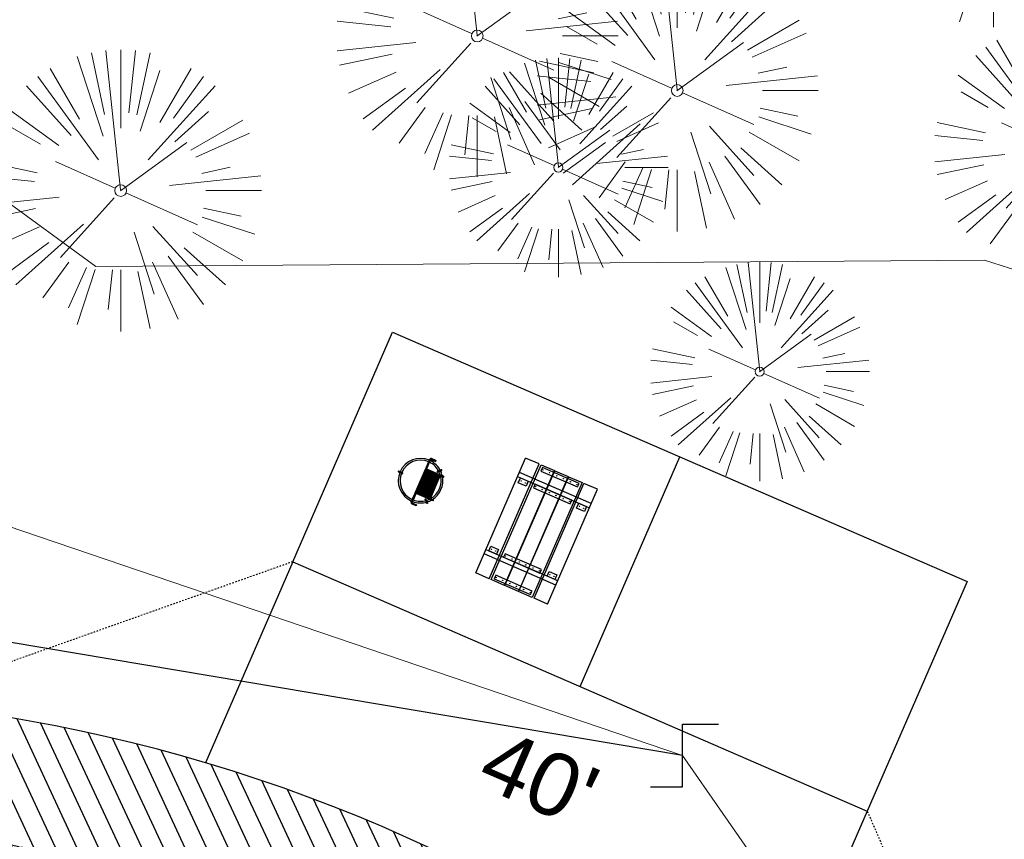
# Model space of a CAD drawing. Header units: feet. Extents: x 1134296 to 1140710, y 647902 to 649877.
# Tile 34 of 42: x 1134904 to 1134967, y 649279 to 649331. Entities that reach past the tile are written whole.
import ezdxf
from ezdxf.lldxf.tags import DXFTag

# ---------------------------------------------------------------- set-up
doc = ezdxf.new("R2010")
doc.units = ezdxf.units.FT
doc.header["$MEASUREMENT"] = 0
doc.linetypes.add('CENTER2', pattern=[1.125, 0.75, -0.125, 0.125, -0.125])
doc.linetypes.add('RAD', pattern=[0.13, 0.08, -0.05])
for name, color, linetype, lineweight in [('-ANGLE-IRON', 8, 'Continuous', 25), ('V-SITE-VEGE', 8, 'Continuous', 18), ('V-UTIL-POWR-LINE-UNDR', 8, 'EXIST_PROP POWER UNDERGROUND LINE 1', 15), ('V-UTIL-WATR-LINE', 8, 'WATER', 15)]:
    doc.layers.add(name, color=color, linetype=linetype, lineweight=lineweight)
for name, color, linetype in [('-BOLTS-LAGS-SCREWS', 7, 'Continuous'), ('-CONCRETE', 9, 'Continuous'), ('-HARDWARE', 7, 'Continuous'), ('-TIMBER', 6, 'Continuous'), ('C-CAMPSITE-PADS', 6, 'Continuous'), ('C-PRKG-ASPH', 5, 'Continuous'), ('C-ROAD-ASPHALT', 1, 'Continuous'), ('C-ROAD-CNTR', 1, 'CENTER2'), ('C-ROAD-GRVL', 1, 'RAD'), ('G-TEXT-ST02', 2, 'Continuous'), ('G-XREF', 7, 'Continuous'), ('V-UTIL-WATR-STRC', 8, 'Continuous')]:
    doc.layers.add(name, color=color, linetype=linetype)
doc.styles.add('Arial', font='arial.ttf', dxfattribs={"height": 180})
doc.styles.get("Standard").update_dxf_attribs({"font": 'arial.ttf'})
tags = doc.linetypes.add('EXIST_PROP POWER UNDERGROUND LINE 1', pattern='A,1.5,-0.2,["P-UG",Standard,S=0.08,R=0,X=-0.1,Y=-0.04],-0.3', length=2).pattern_tags.tags
tags[6] = DXFTag(74, 10)
tags = doc.linetypes.add('WATER', pattern='A,1.5,-0.2,["W",Standard,S=0.08,R=0,X=-0.1,Y=-0.04],-0.05', length=1.75).pattern_tags.tags
tags[6] = DXFTag(74, 10)

# ---------------------------------------------------------------- blocks, each defined once
blk = doc.blocks.new('V-SITE-VEGE-Coniferious Tree 2')
at = {"color": 0, "linetype": 'ByBlock'}
for p, q in [((-0.0574950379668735, 0.2703678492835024), (-0.1039851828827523, 0.4890788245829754)), ((-0.0003172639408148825, 0.0025937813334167), (-0.05229705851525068, 0.4972664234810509)), ((-3.601054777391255e-05, 0.2219193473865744), (-3.601054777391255e-05, 0.5000060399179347)), ((0.02890183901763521, 0.2753366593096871), (0.05222503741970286, 0.4972664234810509)), ((0.0571938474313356, 0.2692740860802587), (0.1039131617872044, 0.4890788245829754)), ((-0.06264093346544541, 0.1926377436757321), (-0.1545378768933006, 0.4755369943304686)), ((-0.1460065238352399, 0.2528363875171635), (-0.2500390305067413, 0.4330260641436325)), ((0.06850648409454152, 0.2109817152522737), (0.1382469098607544, 0.425630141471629)), ((0.139142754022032, 0.2410654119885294), (0.2499670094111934, 0.4330260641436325)), ((-0.07913071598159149, 0.1088658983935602), (-0.2939353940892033, 0.4045257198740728)), ((0.1868724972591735, 0.2572635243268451), (0.2938633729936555, 0.4045257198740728)), ((-0.1756943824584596, 0.1950752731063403), (-0.3346129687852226, 0.3715878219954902)), ((0.09777767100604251, 0.108636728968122), (0.3345409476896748, 0.3715878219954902)), ((-0.2201011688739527, 0.1598873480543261), (-0.4045617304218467, 0.2938993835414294)), ((0.1919663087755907, 0.1728666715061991), (0.3115823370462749, 0.2805763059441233)), ((0.2487690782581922, 0.143647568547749), (0.4329900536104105, 0.2500030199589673)), ((-0.2844040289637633, 0.1641894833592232), (-0.393144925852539, 0.2269610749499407)), ((0.2658942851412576, 0.1183972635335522), (0.4567507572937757, 0.2033670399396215)), ((-0.0009318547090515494, -0.0006770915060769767), (0.2349564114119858, 0.1707208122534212)), ((-0.2961437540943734, 0.06292784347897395), (-0.4891148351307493, 0.1039491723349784)), ((-0.01992166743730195, 0.008854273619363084), (-0.2318825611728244, 0.1032199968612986)), ((0.2872695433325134, 0.06106323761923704), (0.3884790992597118, 0.08257391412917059)), ((-0.3060292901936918, 0.03215663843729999), (-0.4973024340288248, 0.05226104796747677)), ((0.173080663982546, 0.01818771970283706), (0.497230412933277, 0.05226104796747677)), ((0.3024988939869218, 0), (0.4999700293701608, 0)), ((-0.2182782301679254, -0.02292736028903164), (-0.4973024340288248, -0.05226104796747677)), ((-0.02300503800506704, -0.02554197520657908), (-0.2137781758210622, -0.2373882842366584)), ((0.01849546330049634, -0.008260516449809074), (0.2719985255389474, -0.1211160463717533)), ((-0.302185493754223, -0.0642195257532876), (-0.4891148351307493, -0.1039491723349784)), ((0.2936342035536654, -0.06241742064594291), (0.4274066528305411, -0.09084484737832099)), ((0.2891445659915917, -0.09395946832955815), (0.4755009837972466, -0.1545018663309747)), ((-0.2881436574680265, -0.1282723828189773), (-0.4568227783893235, -0.2033670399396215)), ((-0.1320480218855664, -0.1188660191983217), (-0.3716238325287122, -0.3345769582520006)), ((0.1143820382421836, -0.1271057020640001), (0.2718110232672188, -0.301920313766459)), ((0.04781873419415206, -0.1473038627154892), (0.1192466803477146, -0.3671294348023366)), ((0.2555295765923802, -0.1475434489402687), (0.4329900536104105, -0.2500030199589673)), ((-0.254528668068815, -0.1848980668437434), (-0.4045617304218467, -0.2938993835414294)), ((0.2253521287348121, -0.2029399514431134), (0.3715518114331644, -0.3345769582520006)), ((0.1688618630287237, -0.2324611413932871), (0.2938633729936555, -0.4045257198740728)), ((-0.1842986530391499, -0.2536176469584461), (-0.2766747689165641, -0.3807650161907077)), ((-0.1213812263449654, -0.2725449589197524), (-0.1855903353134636, -0.4167758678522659)), ((0.1131111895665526, -0.2541280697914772), (0.2033310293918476, -0.4567867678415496)), ((-0.09098502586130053, -0.2799408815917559), (-0.1545378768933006, -0.4755369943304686)), ((-0.02966136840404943, -0.2817638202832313), (-0.04434904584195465, -0.4216092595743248)), ((-3.601054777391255e-05, -0.2817638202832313), (-3.601054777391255e-05, -0.5000060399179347)), ((0.06104806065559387, -0.2873055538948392), (0.1039131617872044, -0.4890788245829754))]:
    blk.add_line(p, q, dxfattribs=at)
blk.add_circle((-3.601054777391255e-05, 0), 0.02083358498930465)
blk = doc.blocks.new('V-UTIL-WATR-Valve')
for p, q in [((0, 0.04837457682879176), (0.05558972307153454, 0.04837457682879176)), ((0, -0.04837457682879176), (0, 0.04837457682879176)), ((-0.04938513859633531, -0.04837457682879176), (0, -0.04837457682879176))]:
    blk.add_line(p, q)
blk = doc.blocks.new('*U871', base_point=(1134946.432, 649283.888))
at = {"xscale": 41.34403091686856, "yscale": 41.34403091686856, "zscale": 41.34403091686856}
blk.add_blockref('V-UTIL-WATR-Valve', (1134946.432, 649283.888), dxfattribs=at)
blk = doc.blocks.new('*U923', base_point=(1134946.432, 649283.888))
at = {"xscale": 41.34403091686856, "yscale": 41.34403091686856, "zscale": 41.34403091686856}
blk.add_blockref('V-UTIL-WATR-Valve', (1134946.432, 649283.888), dxfattribs=at)
blk = doc.blocks.new('C_XBASE-PACTOLA_02403811')
at = {"layer": 'V-UTIL-POWR-LINE-UNDR', "flags": 128}
blk.add_lwpolyline([(1134480.127728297, 648231.4910384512), (1134494.996471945, 648496.1691917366), (1134496.354631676, 648566.44434151), (1134464.634199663, 648641.5326281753), (1134459.677329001, 648691.5978201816), (1134473.792826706, 648747.2770438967), (1134487.668805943, 648772.8760612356), (1134492.621603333, 648802.5716343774), (1134496.091176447, 648841.0190152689), (1134500.796308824, 648860.3211453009), (1134494.587384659, 648928.3795930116), (1134495.610681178, 649027.1179445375), (1134495.955, 649106.737), (1134599.221251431, 649131.4978260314), (1134637.553107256, 649168.5421751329), (1134656.340245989, 649214.8847448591), (1134694.635392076, 649279.0850905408), (1134746.477990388, 649319.7325033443), (1134803.106029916, 649342.8457422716), (1134848.624546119, 649349.4784079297), (1134877.799434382, 649337.8966334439), (1134908.972639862, 649315.1325047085), (1134965.723883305, 649315.5318607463), (1135021.655, 649297.834), (1135074.570971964, 649267.2988659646), (1135109.814885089, 649210.9488559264), (1135119.855903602, 649164.3586520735), (1135144.601334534, 649102.1495441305)], dxfattribs=at)
at = {"layer": 'V-UTIL-WATR-LINE', "flags": 128}
blk.add_lwpolyline([(1134761.95443283, 649228.2074229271), (1134757.132970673, 649236.1055957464), (1134809.021527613, 649267.7768648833, -0.09855839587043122), (1134890.656012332, 649302.8580677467), (1134946.432, 649283.888)], format="xyb", dxfattribs=at)
blk.add_lwpolyline([(1134946.432, 649283.888), (1135074.541151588, 649099.5990538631), (1135109.755, 649053.73), (1135113.62, 649049.674), (1135081.394236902, 648993.5410676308), (1135100.461075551, 648963.8033200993), (1135008.674239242, 648766.4398010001)], dxfattribs=at)
at = {"layer": 'V-UTIL-WATR-STRC', "flags": 128}
blk.add_lwpolyline([(1134946.432, 649283.888), (1134888.361, 649293.658)], dxfattribs=at)
at = {"layer": 'V-SITE-VEGE'}
for p, xscale, yscale, zscale in [((1134966.298, 649337.415), 13.99983088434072, 13.99983088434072, 13.99983088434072), ((1134933.332, 649329.857), 17.99978256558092, 17.99978256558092, 17.99978256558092), ((1134946.104, 649326.375), 17.99978256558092, 17.99978256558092, 17.99978256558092), ((1134910.565, 649319.983), 17.99978256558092, 17.99978256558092, 17.99978256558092), ((1134938.516, 649321.457), 13.99983088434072, 13.99983088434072, 13.99983088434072), ((1134951.371, 649308.416), 13.99983088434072, 13.99983088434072, 13.99983088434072)]:
    blk.add_blockref('V-SITE-VEGE-Coniferious Tree 2', p, dxfattribs=dict(at, xscale=xscale, yscale=yscale, zscale=zscale))
at = {"layer": 'V-SITE-VEGE', "xscale": 15.99980672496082, "yscale": 15.99980672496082, "zscale": 15.99980672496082, "rotation": 8.537736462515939e-07}
blk.add_blockref('V-SITE-VEGE-Coniferious Tree 2', (1134970.517, 649322.662), dxfattribs=at)
at = {"layer": 'V-UTIL-WATR-STRC'}
for name in ['*U871', '*U923']:
    blk.add_blockref(name, (1134946.432, 649283.888), dxfattribs=at)
at = {"layer": 'V-UTIL-WATR-STRC', "xscale": 41.34403091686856, "yscale": 41.34403091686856, "zscale": 41.34403091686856}
blk.add_blockref('V-UTIL-WATR-Valve', (1134946.432, 649283.888), dxfattribs=at)
blk = doc.blocks.new('10FT_Precast Table')
at = {"layer": '-ANGLE-IRON'}
for p, q in [((-28.53399626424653, 21.12499979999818), (-28.53399626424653, 27.62500020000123)), ((-28.53399626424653, 27.62500020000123), (-24.53403626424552, 27.62500020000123)), ((-24.53403626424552, 27.62500020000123), (-24.53403626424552, 21.12499979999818)), ((28.46604333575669, 21.12499979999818), (28.46604333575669, 27.62500020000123)), ((28.46604333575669, 27.62500020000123), (32.4660033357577, 27.62500020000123)), ((32.4660033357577, 27.62500020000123), (32.4660033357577, 21.12499979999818)), ((-43.49999999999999, 15.25000002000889), (-46.49999999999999, 15.25000002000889)), ((-46.49999999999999, 15.25000002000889), (-46.49999999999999, -15.25000001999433)), ((-43.49999999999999, -15.25000001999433), (-43.49999999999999, 15.25000002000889)), ((-24.53403626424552, 21.12499979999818), (-28.53399626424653, 21.12499979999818)), ((-25.53399626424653, 15.25000002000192), (-28.53399626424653, 15.25000002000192)), ((-28.53399626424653, 15.25000002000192), (-28.53399626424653, -15.2500000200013)), ((-25.53399626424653, -15.2500000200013), (-25.53399626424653, 15.25000002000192)), ((32.4660033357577, 21.12499979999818), (28.46604333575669, 21.12499979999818)), ((32.4660033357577, 15.25000002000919), (29.4660033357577, 15.25000002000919)), ((29.4660033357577, 15.25000002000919), (29.4660033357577, -15.25000001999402)), ((32.4660033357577, -15.25000001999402), (32.4660033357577, 15.25000002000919)), ((46.50000000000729, 15.25000002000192), (43.50000000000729, 15.25000002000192)), ((43.50000000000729, 15.25000002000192), (43.50000000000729, -15.2500000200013)), ((46.50000000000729, -15.2500000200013), (46.50000000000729, 15.25000002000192)), ((-46.49999999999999, -15.25000001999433), (-43.49999999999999, -15.25000001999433)), ((-28.53399626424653, -15.2500000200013), (-25.53399626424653, -15.2500000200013)), ((-28.53399626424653, -27.62500019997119), (-28.53399626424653, -21.12499979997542)), ((-28.53399626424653, -21.12499979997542), (-24.53403626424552, -21.12499979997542)), ((-24.53403626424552, -21.12499979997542), (-24.53403626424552, -27.62500019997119)), ((28.46604333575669, -27.62500019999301), (28.46604333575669, -21.12499979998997)), ((28.46604333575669, -21.12499979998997), (32.4660033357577, -21.12499979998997)), ((29.4660033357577, -15.25000001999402), (32.4660033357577, -15.25000001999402)), ((32.4660033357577, -21.12499979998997), (32.4660033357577, -27.62500019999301)), ((43.50000000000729, -15.2500000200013), (46.50000000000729, -15.2500000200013)), ((-24.53403626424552, -27.62500019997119), (-28.53399626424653, -27.62500019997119)), ((32.4660033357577, -27.62500019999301), (28.46604333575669, -27.62500019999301))]:
    blk.add_line(p, q, dxfattribs=at)
at = {"layer": '-BOLTS-LAGS-SCREWS'}
for centre in [(-26.53401626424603, 26.12500020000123), (-26.53401626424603, 22.62499979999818), (30.46602333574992, 26.12500020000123), (30.46602333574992, 22.62499979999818), (-44.99999999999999, 14.25000402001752), (-44.99999999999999, 8.750004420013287), (-27.03399626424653, 14.25000402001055), (-27.03399626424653, 8.750004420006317), (30.9660033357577, 14.25000402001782), (30.9660033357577, 8.750004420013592), (45.00000000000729, 14.25000402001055), (45.00000000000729, 8.750004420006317), (-44.99999999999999, 2.750004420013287), (-27.03399626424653, 2.750004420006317), (30.9660033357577, 2.750004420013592), (45.00000000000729, 2.750004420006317), (-44.99999999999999, -2.750004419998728), (-27.03399626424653, -2.750004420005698), (30.9660033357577, -2.750004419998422), (45.00000000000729, -2.750004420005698), (-44.99999999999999, -8.750004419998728), (-44.99999999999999, -14.25000402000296), (-27.03399626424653, -8.750004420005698), (-27.03399626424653, -14.25000402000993), (30.9660033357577, -8.750004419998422), (30.9660033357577, -14.25000401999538), (45.00000000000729, -8.750004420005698), (45.00000000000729, -14.25000402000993), (-26.53401626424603, -22.62499979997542), (30.46602333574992, -22.62499979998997), (-26.53401626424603, -26.12500019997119), (30.46602333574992, -26.12500019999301)]:
    blk.add_circle(centre, 0.15625000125, dxfattribs=at)
at = {"layer": '-CONCRETE'}
for p, q in [((-32.03399630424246, -29.99999999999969), (-32.03399630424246, 30.00000000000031)), ((-28.53399626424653, 29.99999999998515), (-28.53399626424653, 27.62500020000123)), ((-28.53399626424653, -27.12499979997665), (-28.53399626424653, 27.12499979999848)), ((32.4660033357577, 29.99999999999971), (32.4660033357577, 27.62500020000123)), ((32.4660033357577, -27.1249997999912), (32.4660033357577, 27.12499979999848)), ((35.96600337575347, -29.99999999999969), (35.96600337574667, 30.00000000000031)), ((-28.53399626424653, -29.99999999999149), (-28.53399626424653, -27.62500019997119)), ((32.4660033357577, -27.62500019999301), (32.4660033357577, -29.99999999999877))]:
    blk.add_line(p, q, dxfattribs=at)
at = {"layer": '-TIMBER'}
for p, q in [((-47.99999999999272, 18.7499999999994), (-47.99999999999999, 29.99999999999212)), ((-47.99999999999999, 29.99999999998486), (48, 29.9999999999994)), ((48.00000000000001, 18.75000000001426), (48.00000000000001, 29.99999999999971)), ((-47.99999999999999, 18.74999999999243), (48, 18.74999999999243)), ((-47.99999999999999, 5.875002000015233), (-47.99999999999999, 17.12500200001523)), ((-47.99999999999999, 17.12500200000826), (47.99999999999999, 17.12500200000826)), ((48.00000000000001, 17.12500200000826), (48.00000000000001, 5.875002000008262)), ((-47.99999999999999, 5.875002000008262), (47.99999999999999, 5.875002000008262)), ((-47.99999999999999, -5.625002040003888), (-47.99999999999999, 5.625002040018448)), ((-47.99999999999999, 5.625002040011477), (47.99999999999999, 5.625002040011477)), ((48.00000000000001, 5.625002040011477), (48.00000000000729, -5.625002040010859)), ((47.99999999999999, -5.625002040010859), (-47.99999999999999, -5.625002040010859)), ((-47.99999999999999, -17.1250019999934), (-47.99999999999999, -5.875002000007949)), ((47.99999999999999, -5.875002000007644), (-47.99999999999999, -5.875002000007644)), ((48.00000000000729, -5.875002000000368), (48.00000000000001, -17.12500200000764)), ((47.99999999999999, -17.12500200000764), (-47.99999999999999, -17.12500200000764)), ((-47.99999999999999, -29.99999999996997), (-47.99999999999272, -18.74999999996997)), ((-47.99999999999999, -18.74999999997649), (48, -18.74999999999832)), ((48.00000000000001, -29.99999999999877), (48.00000000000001, -18.74999999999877)), ((-47.99999999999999, -29.99999999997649), (48.00000000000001, -29.99999999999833))]:
    blk.add_line(p, q, dxfattribs=at)
blk = doc.blocks.new('*X1295')
at = {"color": 0}
for p, q in [((146.0622026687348, 353.5980429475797), (146.1426743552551, 353.6785146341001)), ((146.0622026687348, 352.8909361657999), (146.8122026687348, 353.6409361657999)), ((146.0622026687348, 352.5373827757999), (146.8122026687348, 353.2873827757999)), ((146.0622026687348, 351.8302759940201), (146.8122026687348, 352.5802759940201)), ((146.0622026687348, 351.4767226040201), (146.8122026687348, 352.2267226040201)), ((146.0622026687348, 350.7696158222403), (146.8122026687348, 351.5196158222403)), ((146.3246548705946, 350.6785146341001), (146.8122026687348, 351.1660624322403))]:
    blk.add_line(p, q, dxfattribs=at)
blk = doc.blocks.new('Pilot Rocks FS-30_18_PA')
at = {"layer": '-HARDWARE'}
for p, q in [((-8.817777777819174, 0.04421580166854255), (-17.86666666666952, 0.04421580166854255)), ((-17.86666666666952, 0.04421580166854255), (-12.77892653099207, 0.04421580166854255)), ((-10.20000000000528, 0.04421580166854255), (10.19999999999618, 0.04421580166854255)), ((8.817777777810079, 0.04421580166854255), (17.86666666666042, 0.04421580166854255)), ((12.77892653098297, 0.04421580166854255), (17.86666666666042, 0.04421580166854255)), ((-18.93333333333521, -4.555784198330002), (-18.93333333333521, -1.355784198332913)), ((-18.93333333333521, -1.355784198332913), (-18.86666666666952, -1.355784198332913)), ((-18.86666666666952, -1.355784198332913), (-18.86666666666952, -0.9557841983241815)), ((-18.86666666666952, -1.355784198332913), (-18.86666666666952, -0.9557841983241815)), ((-18.20000000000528, -1.355784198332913), (-18.20000000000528, -0.9557841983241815)), ((-18.20000000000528, -0.9557841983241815), (-18.20000000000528, -1.355784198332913)), ((-18.20000000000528, -1.355784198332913), (-18.13333333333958, -1.355784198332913)), ((-18.13333333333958, -1.355784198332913), (-18.13333333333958, -4.555784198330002)), ((-8.817777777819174, -0.6224508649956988), (-17.86666666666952, -0.6224508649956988)), ((-13.33940419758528, -0.6224508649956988), (-17.86666666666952, -0.6224508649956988)), ((-10.20000000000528, -0.6224508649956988), (10.19999999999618, -0.6224508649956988)), ((-10.20000000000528, -0.6224508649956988), (-10.20000000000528, -11.31238912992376)), ((-9.533333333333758, -0.6224508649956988), (-9.533333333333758, -11.31238912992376)), ((-8.817777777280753, -0.6224508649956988), (-8.817777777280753, -11.64572246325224)), ((-8.284444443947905, -0.6224508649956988), (-8.284444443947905, -11.64572246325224)), ((-7.502222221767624, -0.6224508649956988), (-7.502222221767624, -11.64572246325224)), ((-6.9688888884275, -0.6224508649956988), (-6.9688888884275, -11.64572246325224)), ((-6.18666666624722, -0.6224508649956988), (-6.18666666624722, -11.64572246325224)), ((-5.653333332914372, -0.6224508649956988), (-5.653333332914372, -11.64572246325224)), ((-4.871111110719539, -0.6224508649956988), (-4.871111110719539, -11.64572246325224)), ((-4.337777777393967, -0.6224508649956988), (-4.337777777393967, -11.64572246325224)), ((-3.555555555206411, -0.6224508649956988), (-3.555555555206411, -11.64572246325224)), ((-3.022222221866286, -0.6224508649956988), (-3.022222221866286, -11.64572246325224)), ((-2.23999999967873, -0.6224508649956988), (-2.23999999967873, -11.64572246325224)), ((-1.706666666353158, -0.6224508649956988), (-1.706666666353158, -11.64572246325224)), ((-0.9244444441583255, -0.6224508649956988), (-0.9244444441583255, -11.64572246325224)), ((-0.3911111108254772, -0.6224508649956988), (-0.3911111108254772, -11.64572246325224)), ((0.3911111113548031, -0.6224508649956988), (0.3911111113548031, -11.64572246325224)), ((0.9244444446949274, -0.6224508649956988), (0.9244444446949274, -11.64572246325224)), ((1.706666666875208, -0.6224508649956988), (1.706666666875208, -11.64572246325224)), ((2.240000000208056, -0.6224508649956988), (2.240000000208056, -11.64572246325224)), ((3.022222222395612, -0.6224508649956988), (3.022222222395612, -11.64572246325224)), ((3.555555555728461, -0.6224508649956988), (3.555555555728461, -11.64572246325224)), ((4.337777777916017, -0.6224508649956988), (4.337777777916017, -11.64572246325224)), ((4.871111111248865, -0.6224508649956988), (4.871111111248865, -11.64572246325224)), ((5.653333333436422, -0.6224508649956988), (5.653333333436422, -11.64572246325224)), ((6.18666666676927, -0.6224508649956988), (6.18666666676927, -11.64572246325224)), ((6.968888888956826, -0.6224508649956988), (6.968888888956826, -11.64572246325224)), ((7.502222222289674, -0.6224508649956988), (7.502222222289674, -11.64572246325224)), ((8.28444444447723, -0.6224508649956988), (8.28444444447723, -11.64572246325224)), ((8.817777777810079, -0.6224508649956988), (8.817777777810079, -11.64572246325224)), ((17.86666666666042, -0.6224508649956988), (8.817777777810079, -0.6224508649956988)), ((9.533333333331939, -0.6224508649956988), (9.533333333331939, -11.31238912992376)), ((10.19999999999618, -0.6224508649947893), (10.19999999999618, -11.31238912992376)), ((18.13333333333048, -4.555784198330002), (18.13333333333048, -1.355784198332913)), ((18.13333333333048, -1.355784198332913), (18.19999999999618, -1.355784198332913)), ((18.93333333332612, -4.555784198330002), (18.13333333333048, -4.555784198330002)), ((18.19999999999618, -1.355784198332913), (18.19999999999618, -0.9557841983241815)), ((18.19999999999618, -1.355784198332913), (18.19999999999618, -0.9557841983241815)), ((18.86666666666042, -1.355784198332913), (18.86666666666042, -0.9557841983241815)), ((18.86666666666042, -0.9557841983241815), (18.86666666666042, -1.355784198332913)), ((18.86666666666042, -1.355784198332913), (18.93333333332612, -1.355784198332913)), ((18.93333333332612, -1.355784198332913), (18.93333333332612, -4.555784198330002)), ((-10.20000000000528, -11.31238912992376), (-10.20000000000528, -14.84572246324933)), ((-10.20000000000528, -13.68324198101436), (-10.20000000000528, -14.84572246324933)), ((-9.533333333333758, -11.31238912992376), (-9.533333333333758, -14.84572246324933)), ((-9.533333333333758, -11.64572246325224), (9.533333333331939, -11.64572246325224)), ((-9.533333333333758, -12.31238912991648), (9.533333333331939, -12.31238912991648)), ((-9.533333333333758, -14.84572246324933), (-9.533333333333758, -14.47618734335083)), ((9.533333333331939, -11.31238912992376), (9.533333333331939, -14.84572246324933)), ((9.533333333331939, -14.47618734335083), (9.533333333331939, -14.84572246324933)), ((10.19999999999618, -11.31238912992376), (10.19999999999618, -14.84572246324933)), ((10.19999999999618, -14.84572246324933), (10.19999999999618, -13.68324198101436))]:
    blk.add_line(p, q, dxfattribs=at)
at = {"layer": '-HARDWARE', "flags": 128}
for points in [[(0.04426932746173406, 18.18944163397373, 1), (-0.6223972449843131, 18.18908719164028), (-0.6206959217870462, 14.98908764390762, 1), (0.04597065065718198, 14.98944208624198), (0.04426932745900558, 18.18944163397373)], [(-11.77825193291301, -8.933957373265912, -1), (-11.29140720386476, -9.3893985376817), (-13.47752479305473, -11.72625323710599, -1), (-13.96436952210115, -11.27081207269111), (-11.77825193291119, -8.93395737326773)], [(11.77825193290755, -8.933957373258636, 1), (11.29140720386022, -9.389398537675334), (13.47752479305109, -11.72625323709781, 1), (13.96436952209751, -11.27081207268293), (11.77825193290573, -8.933957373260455)]]:
    blk.add_lwpolyline(points, format="xyb", dxfattribs=at)
at = {"layer": '-HARDWARE'}
for points in [[(-18.93333333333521, -4.555784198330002), (-18.93333333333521, -1.355784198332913), (-18.13333333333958, -1.355784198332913), (-18.13333333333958, -4.555784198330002)], [(-7.502222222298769, -11.64572246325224), (-8.28444444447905, -11.64572246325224), (-8.28444444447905, -0.6224508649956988), (-7.502222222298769, -0.6224508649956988)], [(-6.186666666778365, -11.64572246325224), (-6.968888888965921, -11.64572246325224), (-6.968888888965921, -0.6224508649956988), (-6.186666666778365, -0.6224508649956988)], [(-4.87111111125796, -11.64572246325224), (-5.653333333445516, -11.64572246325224), (-5.653333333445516, -0.6224508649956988), (-4.87111111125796, -0.6224508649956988)], [(-3.555555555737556, -11.64572246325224), (-4.337777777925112, -11.64572246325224), (-4.337777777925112, -0.6224508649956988), (-3.555555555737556, -0.6224508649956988)], [(-2.240000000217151, -11.64572246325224), (-3.022222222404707, -11.64572246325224), (-3.022222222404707, -0.6224508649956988), (-2.240000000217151, -0.6224508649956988)], [(-0.9244444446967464, -11.64572246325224), (-1.706666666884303, -11.64572246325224), (-1.706666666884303, -0.6224508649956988), (-0.9244444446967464, -0.6224508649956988)], [(-0.3911111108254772, -11.64572246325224), (0.3911111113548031, -11.64572246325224), (0.3911111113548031, -0.6224508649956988), (-0.3911111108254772, -0.6224508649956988)], [(0.9244444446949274, -11.64572246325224), (1.706666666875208, -11.64572246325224), (1.706666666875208, -0.6224508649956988), (0.9244444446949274, -0.6224508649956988)], [(2.240000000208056, -11.64572246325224), (3.022222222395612, -11.64572246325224), (3.022222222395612, -0.6224508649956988), (2.240000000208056, -0.6224508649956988)], [(3.555555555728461, -11.64572246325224), (4.337777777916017, -11.64572246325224), (4.337777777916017, -0.6224508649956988), (3.555555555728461, -0.6224508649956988)], [(4.871111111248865, -11.64572246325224), (5.653333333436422, -11.64572246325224), (5.653333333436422, -0.6224508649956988), (4.871111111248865, -0.6224508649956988)], [(6.18666666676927, -11.64572246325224), (6.968888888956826, -11.64572246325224), (6.968888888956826, -0.6224508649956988), (6.18666666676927, -0.6224508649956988)], [(7.502222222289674, -11.64572246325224), (8.28444444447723, -11.64572246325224), (8.28444444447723, -0.6224508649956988), (7.502222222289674, -0.6224508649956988)], [(18.93333333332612, -4.555784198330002), (18.93333333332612, -1.355784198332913), (18.13333333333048, -1.355784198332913), (18.13333333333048, -4.555784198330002)]]:
    blk.add_lwpolyline(points, close=True, dxfattribs=at)
for centre, radius, start, end in [((0, 9.094947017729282e-13), 17.06666666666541, 0.1484403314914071, 179.8515596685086), ((0, 0), 15.73333333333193, 0.1610200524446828, 179.8389799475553), ((-17.86666666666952, -0.9557841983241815), 1, 90, 180), ((-17.86666666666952, -0.9557841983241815), 1, 90, 180), ((17.86666666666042, -0.9557841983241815), 1, 0, 90), ((17.86666666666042, -0.9557841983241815), 1, 0, 90), ((-17.86666666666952, -0.9557841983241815), 0.3333333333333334, 90, 180), ((-17.86666666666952, -0.9557841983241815), 0.3333333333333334, 90, 180), ((0, 9.094947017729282e-13), 17.06666666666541, 182.0901397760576, 220.7490543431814), ((0, 0), 15.73333333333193, 182.2673591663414, 220.2247561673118), ((0, 0), 15.73333333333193, 319.7752438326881, 357.7326408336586), ((0, 9.094947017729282e-13), 17.06666666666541, 319.2509456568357, 357.9098602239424), ((17.86666666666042, -0.9557841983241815), 0.3333333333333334, 0, 90), ((17.86666666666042, -0.9557841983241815), 0.3333333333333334, 0, 90), ((-9.094947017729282e-13, 1.818989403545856e-12), 17.06666666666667, 220.7490543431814, 233.2977773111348), ((-9.094947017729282e-13, 1.818989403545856e-12), 15.73333333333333, 220.2247561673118, 229.5860659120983), ((-9.866666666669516, -11.64572246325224), 0.3333333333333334, 0, 180), ((-9.866666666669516, -14.84572246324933), 0.3333333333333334, 180, 0), ((-9.866666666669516, -14.84572246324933), 0.3333333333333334, 180, 0), ((-9.094947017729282e-13, 1.818989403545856e-12), 15.73333333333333, 232.7040475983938, 307.2959524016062), ((-9.094947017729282e-13, 1.818989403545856e-12), 17.06666666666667, 236.0413981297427, 303.9586018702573), ((9.866666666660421, -11.64572246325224), 0.3333333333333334, 0, 180), ((9.866666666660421, -14.84572246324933), 0.3333333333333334, 180, 0), ((9.866666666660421, -14.84572246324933), 0.3333333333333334, 180, 0), ((-9.094947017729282e-13, 1.818989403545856e-12), 15.73333333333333, 310.4139340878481, 319.7752438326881), ((-6.821210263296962e-11, 6.548361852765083e-11), 17.06666666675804, 306.7022226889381, 319.2509456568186)]:
    blk.add_arc(centre, radius, start, end, dxfattribs=at)
at = {"layer": '-HARDWARE', "rotation": 180}
for p, xscale, yscale, zscale in [((137.6663495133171, 372.583162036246), 1.066666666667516, 1.066666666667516, 1.066666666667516), ((-137.6663495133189, 372.583162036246), -1.066666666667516, 1.066666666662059, 1.066666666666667)]:
    blk.add_blockref('*X1295', p, dxfattribs=dict(at, xscale=xscale, yscale=yscale, zscale=zscale))
blk = doc.blocks.new('C_PBASE-PACTOLA_02403811')
at = {"layer": 'C-CAMPSITE-PADS'}
for points in [[(1134921.550569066, 649296.2711010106), (1134927.926579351, 649310.9457898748), (1134964.613301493, 649295.0057641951), (1134958.237291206, 649280.3310753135)], [(1134921.550569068, 649296.2711010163), (1134958.237291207, 649280.3310753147)]]:
    blk.add_lwpolyline(points, dxfattribs=at)
at = {"layer": 'C-ROAD-ASPHALT'}
blk.add_lwpolyline([(1134916.811965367, 648653.2299950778), (1134952.321656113, 648718.215074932, 0.01915469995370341), (1134969.657277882, 648753.0477392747), (1135036.873309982, 648902.1641641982, 0.009218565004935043), (1135044.254367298, 648919.3790657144), (1135101.509820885, 649060.0203951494, 0.04927264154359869), (1135107.544114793, 649080.3791714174), (1135113.245677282, 649110.0761826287, 0.3025232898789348), (1135079.742163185, 649189.7952543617), (1135017.583038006, 649231.0012923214, 0.03670103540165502), (1134952.658282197, 649267.4907225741), (1134930.361796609, 649277.95101182, 0.265468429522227), (1134828.518541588, 649269.7547374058), (1134807.494103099, 649255.3935736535, 0.04164346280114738), (1134780.654611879, 649233.5777859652), (1134706.829601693, 649162.5981949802, 0.05765878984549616), (1134625.196538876, 649063.6602364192, -0.5722564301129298), (1134616.582948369, 649064.0343807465), (1134601.857481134, 649091.7855040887)], format="xyb", dxfattribs=at)
at = {"layer": 'C-ROAD-CNTR', "flags": 128}
blk.add_lwpolyline([(1134682.815781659, 648422.2458494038), (1134669.21986276, 648425.8462855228, -0.1774687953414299), (1134620.150062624, 648460.1534391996), (1134616.502637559, 648465.3792168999, -0.1042089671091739), (1134576.197064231, 648560.2628234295), (1134558.554057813, 648650.0509356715, -0.01381007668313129), (1134553.979962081, 648677.2843639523), (1134544.902369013, 648742.2703875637, -0.09433329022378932), (1134550.434197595, 648854.3354307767), (1134558.997505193, 648889.7214101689, -0.1428635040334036), (1134712.374228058, 649156.8312964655), (1134786.199238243, 649227.8108874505, -0.04164346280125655), (1134812.006441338, 649248.7876063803), (1134833.030879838, 649263.1487701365, -0.2654684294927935), (1134926.96397912, 649270.7084407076), (1134949.260464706, 649260.2481514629, -0.03670103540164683), (1135013.162783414, 649224.3333579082), (1135075.321908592, 649183.1273199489, -0.3025232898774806), (1135105.389164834, 649111.5845632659), (1135099.687602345, 649081.8875520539, -0.04927264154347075), (1135094.100293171, 649063.036833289), (1135036.844839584, 648922.3955038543, -0.009218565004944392), (1135029.58001939, 648905.4517031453), (1134962.363987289, 648756.3352782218, -0.01915469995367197), (1134945.301367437, 648722.0511597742), (1134909.791676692, 648657.06607992, -0.111236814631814), (1134866.238656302, 648607.5744966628), (1134762.181369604, 648532.0907847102, 0.3229446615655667), (1134716.395894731, 648393.2215671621), (1134719.721086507, 648382.7059234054, -0.1714240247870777), (1134715.287797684, 648249.5554414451), (1134707.163513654, 648228.7837741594, -0.02272318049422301), (1134688.713657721, 648187.2766264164, 0.05045028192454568), (1134653.344169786, 648094.1277041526)], format="xyb", dxfattribs=at)
at = {"layer": 'C-ROAD-GRVL', "flags": 128}
for points in [[(1134921.550569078, 649296.2711010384), (1134896.16021348, 649287.2596585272)], [(1134958.237291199, 649280.3310753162), (1134966.823562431, 649260.5750029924)]]:
    blk.add_lwpolyline(points, dxfattribs=at)
at = {"layer": 'Defpoints', "flags": 128}
for points in [[(1134939.893930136, 649288.3010881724), (1134946.269940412, 649302.9757770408)], [(1134921.550569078, 649296.2711010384), (1134915.971560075, 649283.4307482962)], [(1134958.237291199, 649280.3310753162), (1134952.658282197, 649267.4907225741)]]:
    blk.add_lwpolyline(points, dxfattribs=at)
at = {"layer": '-HARDWARE', "xscale": 0.08333333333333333, "yscale": 0.08333333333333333, "zscale": 0.08333333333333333, "rotation": 66.51552021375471}
blk.add_blockref('Pilot Rocks FS-30_18_PA', (1134929.711663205, 649301.4476864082), dxfattribs=at)
at = {"xscale": 0.08333333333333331, "yscale": 0.08333333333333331, "zscale": 0.08333333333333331, "rotation": 66.51552020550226}
blk.add_blockref('10FT_Precast Table', (1134937.120342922, 649298.2286867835), dxfattribs=at)
at = {"layer": 'C-CAMPSITE-PADS', "insert": (1134934.752729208, 649285.7426111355), "char_height": 3.999999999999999, "attachment_point": 1, "rotation": 336.5155201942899, "style": 'Arial'}
blk.add_mtext_dynamic_manual_height_columns("40'", width=0.8890231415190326, gutter_width=0.9999999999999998, heights=[0], dxfattribs=at)
blk = doc.blocks.new('C_PHTCH-PACTOLA_02403811')
at = {"layer": 'C-PRKG-ASPH'}
h = blk.add_hatch(dxfattribs=at)
h.set_pattern_fill('ANSI31', color=256, scale=10, angle=70)
h.set_pattern_definition([(115, (0, 0), (-1.132884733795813, -0.5282728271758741), [])])
edge = h.paths.add_edge_path(flags=16)
edge.add_arc((1135093.567290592, 648760.3570235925), 541.9999999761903, 143.5703577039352, 153.2664360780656, ccw=False)
edge.add_arc((1135093.567290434, 648760.3570237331), 541.9999997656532, 133.8742793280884, 143.5703577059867, ccw=False)
edge.add_line((1134717.918854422, 649151.0643979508), (1134791.743864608, 649222.0439889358))
edge.add_arc((1134924.814897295, 649083.6384245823), 191.9999999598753, 124.33581191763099, 133.8742793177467, ccw=False)
edge.add_line((1134816.518779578, 649242.1816391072), (1134837.543218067, 649256.5428028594))
edge.add_arc((1134886.614896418, 649184.7029087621), 87.00000000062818, 64.86660358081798, 124.33581191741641, ccw=False)
edge.add_line((1134923.566161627, 649263.4658695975), (1134945.862647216, 649253.0055803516))
edge.add_arc((1134736.896871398, 648807.5874571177), 491.9999999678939, 56.45911934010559, 64.86660355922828, ccw=False)
edge.add_line((1135008.742528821, 649217.6654234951), (1135070.901654, 649176.4593855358))
edge.add_arc((1135036.644680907, 649124.7828938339), 62.00000000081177, -10.868034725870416, 56.45911933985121, ccw=False)
edge.add_line((1135097.532652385, 649113.0929439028), (1135091.831089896, 649083.3959326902))
edge.add_arc((1135001.481196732, 649100.7423100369), 92.00000001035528, 337.8486329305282, 349.13196525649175, ccw=False)
edge.add_line((1135086.690765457, 649066.0532714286), (1135029.43531187, 648925.4119419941))
edge.add_arc((1134573.749357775, 649110.9228871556), 491.9999995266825, 335.73595333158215, 337.84863296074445, ccw=False)
edge.add_line((1135022.286728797, 648908.7392420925), (1134970.105907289, 648792.9779079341))
edge.add_line((1134970.105907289, 648792.9779079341), (1134955.070696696, 648759.622817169))
edge.add_arc((1134506.533324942, 648961.8064625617), 492.0000003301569, 331.3465562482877, 335.7359533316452, ccw=False)
edge.add_line((1134938.281078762, 648725.8872446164), (1134902.771388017, 648660.9021647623))
edge.add_arc((1134778.161263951, 648728.9926705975), 142.0000000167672, 305.95733191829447, 331.34655630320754, ccw=False)
edge.add_line((1134861.541195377, 648614.0501326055), (1134757.483908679, 648538.5664206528))
edge.add_arc((1134835.579196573, 648430.9089730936), 133.0000000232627, 125.9573319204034, 166.4171722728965)
edge.add_arc((1134672.277915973, 648470.363906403), 35.00000000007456, 244.10855969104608, 346.41717227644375, ccw=False)
edge.add_arc((1134691.461854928, 648509.9128519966), 78.95614352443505, 214.9055155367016, 244.1168481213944, ccw=False)
edge.add_line((1134626.710174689, 648464.732186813), (1134623.062749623, 648469.9579645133))
edge.add_arc((1134821.506139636, 648608.4650796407), 241.9999999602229, 191.1167612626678, 214.9138039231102, ccw=False)
edge.add_line((1134584.046954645, 648561.8052956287), (1134566.403948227, 648651.5934078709))
edge.add_arc((1135049.172208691, 648746.4554480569), 491.9999999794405, 187.9519260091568, 191.1167612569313, ccw=False)
edge.add_line((1134561.903038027, 648678.391101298), (1134552.825444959, 648743.3771249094))
edge.add_arc((1134842.017716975, 648783.7730382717), 292.0000000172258, 166.3961174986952, 187.9519260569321, ccw=False)
edge.add_line((1134558.209758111, 648852.4537669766), (1134566.77306571, 648887.8397463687))
edge.add_arc((1135093.567290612, 648760.357023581), 542.0000000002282, 158.0478401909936, 166.396117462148, ccw=False)
edge.add_arc((1135093.567290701, 648760.357023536), 542.0000000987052, 153.2664360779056, 158.0478401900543, ccw=False)
edge = h.paths.add_edge_path()
edge.add_line((1134664.934415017, 648091.0186503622), (1134641.753924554, 648097.236757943))
edge.add_arc((1135131.441785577, 647965.8792352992), 506.9999999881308, 154.1154939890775, 164.9840567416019, ccw=False)
edge.add_arc((1135131.44177555, 647965.8792402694), 506.9999887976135, 153.4314984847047, 154.115493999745, ccw=False)
edge.add_arc((1134241.513528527, 648410.9103548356), 488.0000000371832, 333.4314984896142, 338.6383717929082)
edge.add_line((1134695.987914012, 648233.1548120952), (1134704.112198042, 648253.9264793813))
edge.add_arc((1134529.027803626, 648322.4060737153), 188.0000000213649, 338.6383717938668, 377.1954705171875)
edge.add_arc((1134651.306425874, 648360.2470375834), 60.00000000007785, 17.1954705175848, 74.97265706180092)
edge.add_line((1134666.863224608, 648418.1951696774), (1134661.500576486, 648419.8056636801))
edge.add_arc((1134691.489318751, 648509.9450223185), 94.99699278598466, 223.9418846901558, 251.5980721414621, ccw=False)
edge.add_arc((1134691.535842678, 648509.9839590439), 95.05751145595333, 214.9165962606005, 223.9393241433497, ccw=False)
edge.add_line((1134613.590003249, 648455.5746160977), (1134609.942525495, 648460.8004692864))
edge.add_arc((1134821.506139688, 648608.4650796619), 258.0000000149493, 191.1167612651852, 214.9138039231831, ccw=False)
edge.add_line((1134568.347173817, 648558.7203512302), (1134550.704167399, 648648.5084634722))
edge.add_arc((1135049.172208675, 648746.4554480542), 507.9999999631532, 187.9519260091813, 191.1167612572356, ccw=False)
edge.add_line((1134546.056886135, 648676.177626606), (1134536.979293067, 648741.163650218))
edge.add_arc((1134842.01771694, 648783.7730382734), 307.9999999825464, 166.3961174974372, 187.9519260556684, ccw=False)
edge.add_line((1134542.658637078, 648856.2170945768), (1134551.221944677, 648891.6030739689))
edge.add_arc((1135093.567290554, 648760.3570237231), 557.9999999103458, 163.9213237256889, 166.3961174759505, ccw=False)
edge.add_arc((1134538.177323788, 648920.4382053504), 19.99999999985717, 343.9213237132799, 402.7699397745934)
edge.add_line((1134552.859048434, 648934.0193305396), (1134533.446357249, 648955.005204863))
edge.add_arc((1135093.567290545, 648760.3570234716), 592.9783928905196, 146.0187423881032, 160.8370986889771, ccw=False)
edge.add_line((1134601.857481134, 649091.7855040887), (1134616.582948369, 649064.0343807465))
edge.add_arc((1134620.999668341, 649066.3780071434), 5.000000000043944, 207.9515834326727, 327.0740857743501)
edge.add_arc((1135093.567290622, 648760.3570235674), 558.0000000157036, 133.8742793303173, 147.0740857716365, ccw=False)
edge.add_line((1134706.829601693, 649162.5981949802), (1134780.654611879, 649233.5777859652))
edge.add_arc((1134924.814897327, 649083.6384245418), 208.0000000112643, 124.3358119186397, 133.8742793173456, ccw=False)
edge.add_line((1134807.494103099, 649255.3935736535), (1134828.518541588, 649269.7547374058))
edge.add_arc((1134886.614896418, 649184.7029087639), 102.9999999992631, 64.86660357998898, 124.33581191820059, ccw=False)
edge.add_line((1134930.361796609, 649277.9510118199), (1134952.658282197, 649267.4907225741))
edge.add_arc((1134736.896871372, 648807.5874570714), 508.0000000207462, 56.4591193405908, 64.86660355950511, ccw=False)
edge.add_line((1135017.583038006, 649231.0012923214), (1135079.742163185, 649189.7952543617))
edge.add_arc((1135036.644680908, 649124.782893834), 77.99999999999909, -10.868034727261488, 56.45911934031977, ccw=False)
edge.add_line((1135113.245677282, 649110.0761826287), (1135107.544114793, 649080.3791714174))
edge.add_arc((1135001.481196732, 649100.7423100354), 108.0000000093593, 337.84863293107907, 349.131965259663, ccw=False)
edge.add_line((1135101.509820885, 649060.0203951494), (1135044.254367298, 648919.3790657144))
edge.add_arc((1134573.749357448, 649110.9228872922), 507.9999998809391, 335.7359533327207, 337.84863295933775, ccw=False)
edge.add_line((1135036.873309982, 648902.1641641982), (1134969.657277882, 648753.0477392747))
edge.add_arc((1134506.53332524, 648961.8064624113), 507.9999999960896, 331.346556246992, 335.73595333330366, ccw=False)
edge.add_line((1134952.321656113, 648718.215074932), (1134916.811965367, 648653.2299950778))
edge.add_arc((1134778.161263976, 648728.9926705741), 157.9999999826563, 305.9573319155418, 331.3465563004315, ccw=False)
edge.add_line((1134870.936117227, 648601.0988607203), (1134766.878830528, 648525.6151487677))
edge.add_arc((1134835.579196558, 648430.9089731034), 117.0000000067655, 125.9573319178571, 162.264860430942)
edge.add_arc((1134752.713885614, 648457.4106757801), 29.99999999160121, 162.264860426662, 196.8024120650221)
edge.add_arc((1134835.579196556, 648430.9089731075), 113.0000000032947, 170.9217318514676, 197.5476736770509)
edge.add_line((1134727.837491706, 648396.8395581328), (1134731.162683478, 648386.3239143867))
edge.add_arc((1134529.027802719, 648322.4060734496), 212.0000009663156, 11.340079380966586, 17.54767372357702, ccw=False)
edge.add_arc((1134529.055568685, 648322.403813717), 211.9732215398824, -20.64909134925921, 11.342153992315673, ccw=False)
edge.add_arc((1134759.869013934, 648235.3149369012), 34.72371615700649, 159.1871917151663, 239.4135572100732)
edge.add_line((1134742.200276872, 648205.422593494), (1134709.513, 648185.696))
edge.add_line((1134709.513, 648185.696), (1134698.996135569, 648181.0065459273))
edge.add_arc((1135131.441785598, 647965.8792352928), 483.0000000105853, 153.5511843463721, 164.9840567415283)

msp = doc.modelspace()

# ---------------------------------------------------------------- block references
at = {"layer": 'G-TEXT-ST02'}
msp.add_blockref('C_PHTCH-PACTOLA_02403811', (0, 0), dxfattribs=at)

# ---------------------------------------------------------------- next in the draw order: block references
at = {"layer": 'G-XREF'}
msp.add_blockref('C_XBASE-PACTOLA_02403811', (0, 0), dxfattribs=at)

# ---------------------------------------------------------------- next in the draw order: block references
msp.add_blockref('C_PBASE-PACTOLA_02403811', (0, 0), dxfattribs=at)

doc.saveas('drawing.dxf')
